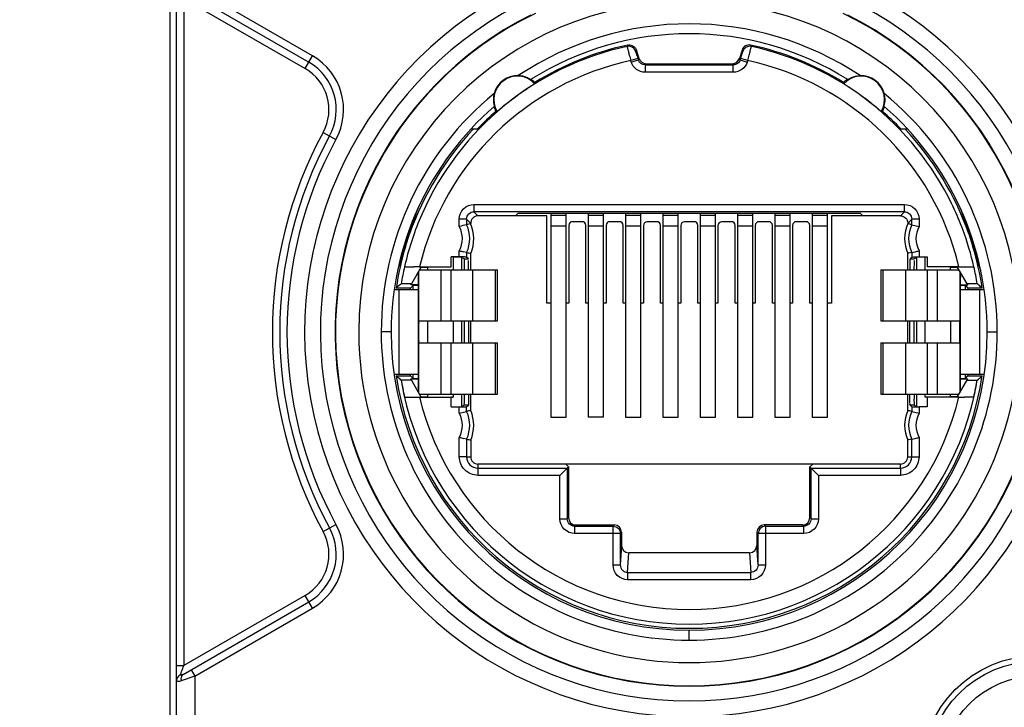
# Model space of a CAD drawing. Header units: millimetres. Extents: x 0 to 420, y 0 to 297.
# Tile 121 of 256: x 110.79 to 113.49, y 135.18 to 137.06. Entities that reach past the tile are written whole.
import ezdxf

# ---------------------------------------------------------------- set-up
doc = ezdxf.new("R2010")
doc.units = ezdxf.units.MM
doc.header["$LTSCALE"] = 23.1
doc.layers.get('0').update_dxf_attribs({"linetype": 'CONTINUOUS'})
doc.layers.add('DIM_PILOTEES', color=7, linetype='CONTINUOUS')
doc.styles.get("Standard").update_dxf_attribs({"font": 'txt', "width": 0.7})
doc.dimstyles.new('DIMSTYLE_4', dxfattribs={"dimtxt": 2.5, "dimasz": 3.5, "dimexe": 2, "dimexo": 0, "dimtad": 1, "dimdec": 0, "dimlfac": 10, "dimdsep": 46, "dimtxsty": 'Standard', "dimblk": '_FILLED', "dimblk1": '_FILLED', "dimblk2": '_FILLED', "dimcen": 0.09, "dimazin": 2, "dimtp": 0.8, "dimtm": 0.8, "dimtfac": 1, "dimtdec": 0, "dimtofl": 0, "dimtmove": 0, "dimatfit": 3, "dimldrblk": '_FILLED', "dimfxl": 0, "dimtolj": 1, "dimarcsym": 0})

# ---------------------------------------------------------------- blocks, each defined once
blk = doc.blocks.new('_FILLED')
at = {"color": 0, "linetype": 'ByBlock'}
blk.add_solid([(0, 0), (-1, 0.14286), (-1, -0.14286)], dxfattribs=at)
blk = doc.blocks.new('*D5')
at = {"layer": 'DIM_PILOTEES', "color": 2, "linetype": 'Continuous'}
for p, q in [((95.9146, 146.4487), (95.9146, 118.4025)), ((152.3359, 146.4487), (152.3359, 118.4025)), ((95.9146, 120.4025), (124.1252, 120.4025)), ((152.3359, 120.4025), (124.1252, 120.4025))]:
    blk.add_line(p, q, dxfattribs=at)
at = {"layer": 'DIM_PILOTEES', "color": 2, "linetype": 'Continuous', "xscale": 3.5, "yscale": 3.5, "zscale": 3.5, "rotation": 180}
blk.add_blockref('_FILLED', (95.9146, 120.4025), dxfattribs=at)
at = {"layer": 'DIM_PILOTEES', "color": 2, "linetype": 'Continuous', "xscale": 3.5, "yscale": 3.5, "zscale": 3.5}
blk.add_blockref('_FILLED', (152.3359, 120.4025), dxfattribs=at)
at = {"layer": 'DIM_PILOTEES', "color": 2, "linetype": 'Continuous', "insert": (124.7849, 123.5275), "char_height": 2.5, "width": 8.571429, "attachment_point": 2, "line_spacing_factor": 0.9}
blk.add_mtext('{\\ftxt;\\W0.0001;\\H0.0001;\\~}{\\ftxt;\\W2.2857142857;\\H2.5; }{\\ftxt;\\W0.0001;\\H0.0001;\\~}', dxfattribs=at)
blk = doc.blocks.new('*D15')
at = {"layer": 'DIM_PILOTEES', "color": 2, "linetype": 'Continuous'}
for p, q in [((124.1252, 214.622), (61.8067, 214.622)), ((63.8067, 214.622), (63.8067, 172.0345)), ((63.8067, 129.4471), (63.8067, 172.0345)), ((98.9554, 129.4471), (61.8067, 129.4471))]:
    blk.add_line(p, q, dxfattribs=at)
at = {"layer": 'DIM_PILOTEES', "color": 2, "linetype": 'Continuous', "xscale": 3.5, "yscale": 3.5, "zscale": 3.5}
for p, rotation in [((63.8067, 214.622), 90), ((63.8067, 129.4471), 270)]:
    blk.add_blockref('_FILLED', p, dxfattribs=dict(at, rotation=rotation))
at = {"layer": 'DIM_PILOTEES', "color": 2, "linetype": 'Continuous', "insert": (60.6817, 169.3713), "char_height": 2.5, "width": 11.785714, "attachment_point": 2, "rotation": 90, "line_spacing_factor": 0.9}
blk.add_mtext('{\\ftxt;\\W0.0001;\\H0.0001;\\~}{\\ftxt;\\W0.4285714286;\\H2.5; }{\\ftxt;\\W0.0001;\\H0.0001;\\~}{\\ftxt;\\W0.0001;\\H0.0001;\\~}{\\ftxt;\\W2.2857142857;\\H2.5; }{\\ftxt;\\W0.0001;\\H0.0001;\\~}{\\ftxt;\\W0.0001;\\H0.0001;\\~}{\\ftxt;\\W0.4285714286;\\H2.5; }{\\ftxt;\\W0.0001;\\H0.0001;\\~}', dxfattribs=at)

msp = doc.modelspace()

# ---------------------------------------------------------------- linework, layer by layer
at = {"color": 7, "linetype": 'Continuous'}
for p, q in [((111.2052, 137.4045), (111.2052, 135.0045)), ((111.2412, 137.1403), (111.5852, 136.9417)), ((111.5952, 136.9591), (111.2736, 137.1447)), ((111.2231, 135.2928), (111.2231, 137.1162)), ((111.2431, 137.1162), (111.5752, 136.9244)), ((111.2431, 137.1162), (111.2431, 135.2928)), ((112.4575, 136.9885), (112.4553, 136.9847)), ((112.4786, 136.9712), (112.4808, 136.9749)), ((112.4881, 136.9516), (112.4808, 136.9749)), ((112.7697, 136.9749), (112.7623, 136.9516)), ((112.7697, 136.9749), (112.7719, 136.9712)), ((112.7952, 136.9847), (112.793, 136.9885)), ((111.5752, 136.9244), (111.5952, 136.9591)), ((112.4845, 136.952), (112.4654, 136.946)), ((112.4666, 136.9422), (112.4654, 136.946)), ((112.4666, 136.9422), (112.4857, 136.9482)), ((112.4845, 136.952), (112.4857, 136.9482)), ((112.4881, 136.9516), (112.4857, 136.9482)), ((112.7648, 136.9482), (112.7623, 136.9516)), ((112.7648, 136.9482), (112.766, 136.952)), ((112.7648, 136.9482), (112.7839, 136.9422)), ((112.7851, 136.946), (112.766, 136.952)), ((112.7851, 136.946), (112.7839, 136.9422)), ((112.5048, 136.9342), (112.5072, 136.9376)), ((112.5048, 136.9342), (112.7457, 136.9342)), ((112.5048, 136.9342), (112.5048, 136.9142)), ((112.5072, 136.9376), (112.7433, 136.9376)), ((112.7433, 136.9376), (112.7457, 136.9342)), ((112.7457, 136.9142), (112.7457, 136.9342)), ((112.7457, 136.9142), (112.5048, 136.9142)), ((112.1501, 136.8465), (112.143, 136.8411)), ((112.0922, 136.8215), (112.0923, 136.8209)), ((112.1072, 136.8127), (112.1006, 136.8073)), ((113.1582, 136.8209), (113.1587, 136.8233)), ((113.1587, 136.8233), (113.16, 136.8304)), ((112.1006, 136.8073), (112.1, 136.8069)), ((113.151, 136.807), (113.1505, 136.8069)), ((112.0292, 136.7595), (112.0466, 136.7595)), ((113.2038, 136.7595), (113.2213, 136.7595)), ((111.6243, 136.7497), (111.6595, 136.7305)), ((111.8608, 136.4724), (111.8833, 136.5415)), ((112.0367, 136.553), (113.2137, 136.553)), ((112.0367, 136.553), (112.0367, 136.533)), ((113.2137, 136.533), (113.2137, 136.553)), ((113.3441, 136.5522), (113.3471, 136.546)), ((113.3672, 136.5415), (113.3896, 136.4724)), ((111.8779, 136.5303), (111.8324, 136.3903)), ((111.8948, 136.5272), (111.8904, 136.517)), ((113.2137, 136.533), (112.0367, 136.533)), ((112.0477, 136.522), (112.0367, 136.533)), ((112.2359, 136.522), (112.0477, 136.522)), ((112.1578, 136.5292), (112.1505, 136.522)), ((112.1578, 136.5292), (113.0927, 136.5292)), ((112.2359, 136.2835), (112.2359, 136.522)), ((112.2472, 136.5292), (112.2472, 135.9716)), ((112.2472, 136.5241), (112.2892, 136.5241)), ((112.2892, 135.9716), (112.2892, 136.5292)), ((112.3492, 136.5292), (112.3492, 135.9716)), ((112.3492, 136.5241), (112.3912, 136.5241)), ((112.3912, 135.9716), (112.3912, 136.5292)), ((112.4512, 136.5292), (112.4512, 135.9716)), ((112.4512, 136.5241), (112.4932, 136.5241)), ((112.4932, 135.9716), (112.4932, 136.5292)), ((112.5532, 136.5292), (112.5532, 135.9716)), ((112.5532, 136.5241), (112.5952, 136.5241)), ((112.5952, 135.9716), (112.5952, 136.5292)), ((112.6552, 136.5292), (112.6552, 135.9716)), ((112.6552, 136.5241), (112.6972, 136.5241)), ((112.6972, 135.9716), (112.6972, 136.5292)), ((112.7572, 136.5292), (112.7572, 135.9716)), ((112.7572, 136.5241), (112.7992, 136.5241)), ((112.7992, 135.9716), (112.7992, 136.5292)), ((112.8592, 136.5292), (112.8592, 135.9716)), ((112.8592, 136.5241), (112.9012, 136.5241)), ((112.9012, 135.9716), (112.9012, 136.5292)), ((112.9612, 136.5292), (112.9612, 135.9716)), ((112.9612, 136.5241), (113.0032, 136.5241)), ((113.0032, 135.9716), (113.0032, 136.5292)), ((113.2027, 136.522), (113.0146, 136.522)), ((113.0146, 136.522), (113.0146, 136.2835)), ((113.0927, 136.5292), (113.1, 136.522)), ((113.2137, 136.533), (113.2027, 136.522)), ((113.4181, 136.3903), (113.3726, 136.5303)), ((112.0167, 136.513), (111.9967, 136.513)), ((111.9967, 136.4926), (111.9967, 136.513)), ((112.0167, 136.513), (112.0277, 136.5009)), ((112.0167, 136.513), (112.0167, 136.4974)), ((112.0277, 136.5009), (112.0167, 136.4974)), ((112.2892, 136.4938), (112.2472, 136.4938)), ((112.2959, 136.4958), (112.2959, 136.2835)), ((112.3326, 136.5058), (112.3059, 136.5058)), ((112.3426, 136.2835), (112.3426, 136.4958)), ((112.3912, 136.4938), (112.3492, 136.4938)), ((112.3979, 136.4958), (112.3979, 136.2835)), ((112.4346, 136.5058), (112.4079, 136.5058)), ((112.4446, 136.2835), (112.4446, 136.4958)), ((112.4932, 136.4938), (112.4512, 136.4938)), ((112.4999, 136.4958), (112.4999, 136.2835)), ((112.5366, 136.5058), (112.5099, 136.5058)), ((112.5466, 136.2835), (112.5466, 136.4958)), ((112.5952, 136.4938), (112.5532, 136.4938)), ((112.6019, 136.4958), (112.6019, 136.2835)), ((112.6386, 136.5058), (112.6119, 136.5058)), ((112.6486, 136.2835), (112.6486, 136.4958)), ((112.6972, 136.4938), (112.6552, 136.4938)), ((112.7039, 136.4958), (112.7039, 136.2835)), ((112.7406, 136.5058), (112.7139, 136.5058)), ((112.7506, 136.2835), (112.7506, 136.4958)), ((112.7992, 136.4938), (112.7572, 136.4938)), ((112.8059, 136.4958), (112.8059, 136.2835)), ((112.8426, 136.5058), (112.8159, 136.5058)), ((112.8526, 136.2835), (112.8526, 136.4958)), ((112.9012, 136.4938), (112.8592, 136.4938)), ((112.9079, 136.4958), (112.9079, 136.2835)), ((112.9446, 136.5058), (112.9179, 136.5058)), ((112.9546, 136.2835), (112.9546, 136.4958)), ((113.0032, 136.4938), (112.9612, 136.4938)), ((113.2227, 136.5009), (113.2337, 136.513)), ((113.2337, 136.4974), (113.2227, 136.5009)), ((113.2537, 136.513), (113.2337, 136.513)), ((113.2337, 136.4974), (113.2337, 136.513)), ((113.2337, 136.4974), (113.2537, 136.4926)), ((113.2537, 136.513), (113.2537, 136.4926)), ((111.8493, 136.437), (111.8608, 136.4724)), ((113.3896, 136.4724), (113.4011, 136.437)), ((111.8287, 136.3736), (111.8493, 136.437)), ((113.4011, 136.437), (113.4217, 136.3736)), ((111.9967, 136.4094), (111.9742, 136.4094)), ((111.9742, 136.3828), (111.9742, 136.4094)), ((112.0032, 136.408), (111.9799, 136.4089)), ((111.9799, 136.4089), (111.9799, 136.3745)), ((111.9967, 136.4094), (111.9967, 136.4263)), ((112.0102, 136.4045), (112.0032, 136.408)), ((112.0032, 136.3745), (112.0032, 136.408)), ((112.0167, 136.4215), (112.0079, 136.4235)), ((112.0167, 136.4215), (112.0167, 136.4093)), ((112.0215, 136.4045), (112.0167, 136.4093)), ((112.0277, 136.3745), (112.0277, 136.4191)), ((113.2246, 136.4195), (113.2227, 136.4191)), ((113.2227, 136.3745), (113.2227, 136.4191)), ((113.2337, 136.4215), (113.2246, 136.4195)), ((113.2289, 136.4045), (113.2337, 136.4093)), ((113.2337, 136.4215), (113.2426, 136.4235)), ((113.2337, 136.4215), (113.2337, 136.4093)), ((113.2473, 136.408), (113.2403, 136.4045)), ((113.2706, 136.4089), (113.2473, 136.408)), ((113.2473, 136.3745), (113.2473, 136.408)), ((113.2537, 136.4263), (113.2537, 136.4094)), ((113.2537, 136.4094), (113.2762, 136.4094)), ((113.2706, 136.3745), (113.2706, 136.4089)), ((113.2762, 136.4094), (113.2762, 136.3828)), ((111.8469, 136.3825), (111.8727, 136.3828)), ((111.8925, 136.3825), (111.8656, 136.3359)), ((111.8879, 136.3828), (111.9742, 136.3828)), ((111.892, 136.3817), (111.9104, 136.3817)), ((111.9107, 136.3745), (111.9107, 136.3822)), ((112.0102, 136.4045), (112.0215, 136.4045)), ((113.2289, 136.4045), (113.2403, 136.4045)), ((113.3625, 136.3828), (113.2762, 136.3828)), ((113.3398, 136.3745), (113.3398, 136.3822)), ((113.34, 136.3817), (113.3585, 136.3817)), ((113.3849, 136.3359), (113.358, 136.3825)), ((113.3625, 136.3828), (113.37, 136.3828)), ((113.37, 136.3828), (113.377, 136.3828)), ((111.8838, 136.3545), (111.8838, 136.0547)), ((111.8857, 136.2345), (111.8857, 136.3708)), ((111.8878, 136.3745), (112.1012, 136.3745)), ((111.9462, 136.3745), (111.9462, 136.2345)), ((111.9747, 136.2345), (111.9747, 136.3745)), ((112.033, 136.3745), (112.033, 136.2345)), ((112.096, 136.2345), (112.096, 136.3745)), ((112.1012, 136.2345), (112.1012, 136.3745)), ((113.1493, 136.3745), (113.3627, 136.3745)), ((113.1493, 136.3745), (113.1493, 136.2345)), ((113.1544, 136.3745), (113.1544, 136.2345)), ((113.2175, 136.2345), (113.2175, 136.3745)), ((113.2757, 136.3745), (113.2757, 136.2345)), ((113.3042, 136.2345), (113.3042, 136.3745)), ((113.3648, 136.3708), (113.3648, 136.2345)), ((113.3667, 136.3565), (113.3667, 136.3542)), ((113.3667, 136.0545), (113.3667, 136.3542)), ((111.826, 136.3261), (111.8242, 136.3245)), ((111.8656, 136.3359), (111.8376, 136.3359)), ((111.8703, 136.3312), (111.8635, 136.3245)), ((111.8638, 136.3329), (111.8656, 136.3359)), ((111.8838, 136.3329), (111.8638, 136.3329)), ((111.8838, 136.3318), (111.8703, 136.3312)), ((111.8703, 136.3195), (111.8703, 136.3312)), ((113.3667, 136.3329), (113.3867, 136.3329)), ((113.3802, 136.3312), (113.3667, 136.3318)), ((113.3802, 136.3312), (113.387, 136.3245)), ((113.3802, 136.3195), (113.3802, 136.3312)), ((113.4129, 136.3359), (113.3849, 136.3359)), ((113.3849, 136.3359), (113.3867, 136.3329)), ((113.4263, 136.3245), (113.4219, 136.3283)), ((111.8838, 136.3195), (111.8191, 136.3195)), ((111.8635, 136.3245), (111.8242, 136.3245)), ((111.8317, 136.3195), (111.8317, 136.0895)), ((111.8635, 136.3195), (111.8635, 136.3245)), ((113.4314, 136.3195), (113.3667, 136.3195)), ((113.4263, 136.3245), (113.387, 136.3245)), ((113.387, 136.3245), (113.387, 136.3195)), ((113.4188, 136.3195), (113.4188, 136.0895)), ((112.2472, 136.2835), (112.2359, 136.2835)), ((112.2959, 136.2835), (112.2892, 136.2835)), ((112.3492, 136.2835), (112.3426, 136.2835)), ((112.3979, 136.2835), (112.3912, 136.2835)), ((112.4512, 136.2835), (112.4446, 136.2835)), ((112.4999, 136.2835), (112.4932, 136.2835)), ((112.5532, 136.2835), (112.5466, 136.2835)), ((112.6019, 136.2835), (112.5952, 136.2835)), ((112.6552, 136.2835), (112.6486, 136.2835)), ((112.7039, 136.2835), (112.6972, 136.2835)), ((112.7572, 136.2835), (112.7506, 136.2835)), ((112.8059, 136.2835), (112.7992, 136.2835)), ((112.8592, 136.2835), (112.8526, 136.2835)), ((112.9079, 136.2835), (112.9012, 136.2835)), ((112.9612, 136.2835), (112.9546, 136.2835)), ((113.0146, 136.2835), (113.0032, 136.2835)), ((111.8857, 136.2345), (112.1012, 136.2345)), ((111.9107, 136.1745), (111.9107, 136.2345)), ((111.9799, 136.2345), (111.9799, 136.1745)), ((112.0032, 136.1745), (112.0032, 136.2345)), ((112.0107, 136.1745), (112.0107, 136.2345)), ((112.0218, 136.2345), (112.0218, 136.1745)), ((112.0277, 136.1745), (112.0277, 136.2345)), ((113.1493, 136.2345), (113.3648, 136.2345)), ((113.2227, 136.1745), (113.2227, 136.2345)), ((113.2287, 136.1745), (113.2287, 136.2345)), ((113.2398, 136.2345), (113.2398, 136.1745)), ((113.2473, 136.1745), (113.2473, 136.2345)), ((113.2706, 136.1745), (113.2706, 136.2345)), ((113.3398, 136.2345), (113.3398, 136.1745)), ((111.8104, 136.2045), (111.7832, 136.2045)), ((113.4401, 136.2045), (113.4673, 136.2045)), ((111.8857, 136.1745), (112.1012, 136.1745)), ((111.8857, 136.0381), (111.8857, 136.1745)), ((111.9462, 136.1745), (111.9462, 136.0345)), ((111.9747, 136.0345), (111.9747, 136.1745)), ((112.033, 136.1745), (112.033, 136.0345)), ((112.096, 136.0345), (112.096, 136.1745)), ((112.1012, 136.0345), (112.1012, 136.1745)), ((113.1493, 136.1745), (113.3648, 136.1745)), ((113.1493, 136.1745), (113.1493, 136.0345)), ((113.1544, 136.1745), (113.1544, 136.0345)), ((113.2175, 136.0345), (113.2175, 136.1745)), ((113.2757, 136.1745), (113.2757, 136.0345)), ((113.3042, 136.0345), (113.3042, 136.1745)), ((113.3648, 136.1745), (113.3648, 136.0381)), ((111.8194, 136.0895), (111.8838, 136.0895)), ((111.8242, 136.0845), (111.8635, 136.0845)), ((111.8242, 136.0845), (111.8286, 136.0807)), ((111.8635, 136.0845), (111.8635, 136.0895)), ((111.8703, 136.0777), (111.8635, 136.0845)), ((111.8703, 136.0777), (111.8703, 136.0895)), ((113.3667, 136.0895), (113.4311, 136.0895)), ((113.3802, 136.0777), (113.3802, 136.0895)), ((113.3802, 136.0777), (113.387, 136.0845)), ((113.387, 136.0895), (113.387, 136.0845)), ((113.387, 136.0845), (113.4263, 136.0845)), ((113.4244, 136.0829), (113.4263, 136.0845)), ((111.8379, 136.073), (111.8376, 136.073)), ((111.8656, 136.073), (111.8379, 136.073)), ((111.8638, 136.076), (111.8838, 136.076)), ((111.8925, 136.0264), (111.8638, 136.076)), ((111.8703, 136.0777), (111.8838, 136.0771)), ((113.358, 136.0264), (113.3867, 136.076)), ((113.3667, 136.0771), (113.3802, 136.0777)), ((113.3667, 136.076), (113.3867, 136.076)), ((113.3849, 136.073), (113.4126, 136.073)), ((113.4126, 136.073), (113.4129, 136.073)), ((111.8838, 136.0524), (111.8838, 136.0547)), ((111.8878, 136.0345), (112.1012, 136.0345)), ((111.9107, 136.0267), (111.9107, 136.0345)), ((111.9799, 136.0345), (111.9799, 136.0266)), ((112.0032, 136.001), (112.0032, 136.0345)), ((112.0105, 136.0096), (112.0107, 136.0345)), ((112.0277, 135.9898), (112.0277, 136.0345)), ((113.1493, 136.0345), (113.3627, 136.0345)), ((113.2227, 135.9898), (113.2227, 136.0345)), ((113.2288, 136.0096), (113.2287, 136.0345)), ((113.2473, 136.001), (113.2473, 136.0345)), ((113.2706, 136.0266), (113.2706, 136.0345)), ((113.3398, 136.0267), (113.3398, 136.0345)), ((111.8471, 136.0264), (111.8475, 136.0264)), ((111.8475, 136.0264), (111.8734, 136.0261)), ((111.8879, 136.0261), (111.9742, 136.0261)), ((111.892, 136.0273), (111.9104, 136.0273)), ((111.9742, 135.9995), (111.9742, 136.0261)), ((111.9799, 136.0266), (111.9751, 136.0264)), ((111.9775, 136.0266), (111.9799, 136.0266)), ((112.0032, 136.001), (112.0102, 136.0045)), ((112.0215, 136.0045), (112.0102, 136.0045)), ((112.0167, 135.9997), (112.0215, 136.0045)), ((113.2403, 136.0045), (113.2289, 136.0045)), ((113.2289, 136.0045), (113.2337, 135.9997)), ((113.2403, 136.0045), (113.2473, 136.001)), ((113.2754, 136.0264), (113.2706, 136.0266)), ((113.3625, 136.0261), (113.2762, 136.0261)), ((113.2762, 136.0261), (113.2762, 135.9995)), ((113.3585, 136.0273), (113.34, 136.0273)), ((113.403, 136.0264), (113.378, 136.0261)), ((113.4034, 136.0264), (113.403, 136.0264)), ((111.9742, 135.9995), (111.9967, 135.9995)), ((111.9967, 135.9826), (111.9967, 135.9995)), ((111.9967, 135.9826), (112.0167, 135.9874)), ((112.0167, 135.9874), (112.0167, 135.9997)), ((113.2337, 135.9997), (113.2337, 135.9874)), ((113.2337, 135.9874), (113.2537, 135.9826)), ((113.2762, 135.9995), (113.2537, 135.9995)), ((113.2537, 135.9995), (113.2537, 135.9826)), ((112.2472, 135.9716), (112.2892, 135.9716)), ((112.3912, 135.9716), (112.3492, 135.9716)), ((112.4512, 135.9716), (112.4932, 135.9716)), ((112.5532, 135.9716), (112.5952, 135.9716)), ((112.6552, 135.9716), (112.6972, 135.9716)), ((112.7572, 135.9716), (112.7992, 135.9716)), ((112.8592, 135.9716), (112.9012, 135.9716)), ((112.9612, 135.9716), (113.0032, 135.9716)), ((111.9967, 135.8635), (111.9967, 135.9163)), ((112.0167, 135.9115), (112.0079, 135.9135)), ((112.0167, 135.9115), (112.0167, 135.8635)), ((112.0277, 135.9091), (112.0277, 135.8635)), ((113.2246, 135.9095), (113.2227, 135.9091)), ((113.2227, 135.8635), (113.2227, 135.9091)), ((113.2337, 135.9115), (113.2246, 135.9095)), ((113.2337, 135.9115), (113.2426, 135.9135)), ((113.2337, 135.8635), (113.2337, 135.9115)), ((113.2537, 135.9163), (113.2537, 135.8635)), ((112.0167, 135.8635), (111.9967, 135.8635)), ((112.0167, 135.8635), (112.0277, 135.8635)), ((113.2027, 135.8435), (112.0477, 135.8435)), ((112.0477, 135.8435), (112.0477, 135.8325)), ((112.2952, 135.8358), (112.2876, 135.8435)), ((112.9629, 135.8435), (112.9552, 135.8358)), ((113.2027, 135.8325), (113.2027, 135.8435)), ((113.2227, 135.8635), (113.2537, 135.8635)), ((112.0477, 135.8325), (112.2919, 135.8325)), ((112.0477, 135.8325), (112.0477, 135.8125)), ((112.2919, 135.8325), (112.2719, 135.8125)), ((112.2862, 135.8267), (112.2832, 135.8238)), ((112.2919, 135.8325), (112.2952, 135.8358)), ((112.2919, 135.8325), (112.2919, 135.6936)), ((112.2952, 135.8358), (112.2952, 135.697)), ((112.9552, 135.8358), (112.9786, 135.8125)), ((112.9552, 135.697), (112.9552, 135.8358)), ((112.9586, 135.8325), (113.2027, 135.8325)), ((112.9586, 135.6936), (112.9586, 135.8325)), ((112.9643, 135.8267), (112.9673, 135.8238)), ((113.2027, 135.8325), (113.2027, 135.8125)), ((112.2719, 135.8125), (112.0477, 135.8125)), ((112.2719, 135.6936), (112.2719, 135.8125)), ((113.2027, 135.8125), (112.9786, 135.8125)), ((112.9786, 135.8125), (112.9786, 135.6936)), ((112.2719, 135.6936), (112.2919, 135.6936)), ((112.2952, 135.697), (112.2919, 135.6936)), ((112.9586, 135.6936), (112.9552, 135.697)), ((112.9586, 135.6936), (112.9786, 135.6936)), ((111.6243, 135.6593), (111.6595, 135.6784)), ((112.3119, 135.6736), (112.3152, 135.677)), ((112.3119, 135.6736), (112.4169, 135.6736)), ((112.3119, 135.6736), (112.3119, 135.6536)), ((112.4369, 135.6536), (112.3119, 135.6536)), ((112.3152, 135.677), (112.4202, 135.677)), ((112.4202, 135.677), (112.4169, 135.6736)), ((112.4169, 135.5677), (112.4169, 135.6736)), ((112.4369, 135.6536), (112.4402, 135.657)), ((112.4369, 135.6536), (112.4369, 135.5677)), ((112.4402, 135.657), (112.4402, 135.6211)), ((112.8102, 135.657), (112.8136, 135.6536)), ((112.8102, 135.657), (112.8102, 135.6211)), ((112.9386, 135.6536), (112.8136, 135.6536)), ((112.8136, 135.5677), (112.8136, 135.6536)), ((112.9352, 135.677), (112.8302, 135.677)), ((112.8336, 135.6736), (112.8302, 135.677)), ((112.8336, 135.6736), (112.9386, 135.6736)), ((112.8336, 135.6736), (112.8336, 135.5677)), ((112.9352, 135.677), (112.9386, 135.6736)), ((112.9386, 135.6536), (112.9386, 135.6736)), ((112.4402, 135.6211), (112.4369, 135.5677)), ((112.4569, 135.5472), (112.4602, 135.601)), ((112.7903, 135.601), (112.4602, 135.601)), ((112.7903, 135.601), (112.7936, 135.5472)), ((112.8136, 135.5677), (112.8102, 135.6211)), ((112.4169, 135.5677), (112.4369, 135.5677)), ((112.4569, 135.5472), (112.7936, 135.5472)), ((112.4569, 135.5472), (112.4569, 135.5274)), ((112.7936, 135.5274), (112.7936, 135.5472)), ((112.8136, 135.5677), (112.8336, 135.5677)), ((112.7936, 135.5274), (112.4569, 135.5274)), ((111.2412, 135.2686), (111.5852, 135.4672)), ((111.5752, 135.4845), (111.2431, 135.2928)), ((111.5952, 135.4499), (111.5752, 135.4845)), ((111.2736, 135.2642), (111.5952, 135.4499)), ((112.6252, 135.3622), (112.6252, 135.3897)), ((111.2231, 135.2928), (111.2431, 135.2928)), ((111.2636, 135.2815), (111.2736, 135.2642)), ((111.2236, 135.0045), (111.2236, 135.2526)), ((111.2736, 135.2642), (111.2363, 135.2513)), ((111.2736, 135.2642), (111.2736, 135.0045))]:
    msp.add_line(p, q, dxfattribs=at)
for points in [[(112.2798, 135.8203), (112.2761, 135.8165), (112.2719, 135.8125)], [(112.2919, 135.8325), (112.2915, 135.8321), (112.2904, 135.831)], [(112.9586, 135.8325), (112.959, 135.832), (112.9601, 135.8309)], [(112.9707, 135.8203), (112.9745, 135.8166), (112.9786, 135.8125)]]:
    msp.add_lwpolyline(points, dxfattribs=at)
for radius in [0.315, 0.3, 0.26]:
    msp.add_circle((113.5752, 135.0045), radius, dxfattribs=at)
for centre, radius, start, end in [((112.6252, 136.2045), 1.0516, 115.0345, 64.9655), ((112.6252, 136.2045), 1.0083, 115.4834, 64.5166), ((112.6252, 136.2045), 0.9036, 0, 180), ((112.6252, 136.2045), 0.9683, 116.5861, 63.4139), ((112.6252, 136.2045), 0.967, 115.7881, 64.2099), ((112.6252, 136.2045), 0.842, 56.2883, 123.7117), ((112.6252, 136.2045), 0.8148, 57.8425, 122.1575), ((112.6252, 136.2045), 0.7986, 102.2857, 156.1623), ((112.6252, 136.2045), 0.8018, 102.0748, 121.768), ((112.4595, 136.9652), 0.02, 17.4902, 102.1913), ((112.7889, 136.9687), 0.0202, 78.3942, 161.9853), ((112.7909, 136.9652), 0.02, 77.8066, 162.5098), ((112.6252, 136.2045), 0.8018, 58.232, 77.9251), ((112.6252, 136.2045), 0.7986, 25.8177, 77.7142), ((111.5102, 136.8118), 0.17, 331.4287, 60), ((112.6252, 136.2045), 0.7586, 102.1632, 166.4009), ((112.6252, 136.2045), 0.7586, 13.5991, 77.8367), ((111.5102, 136.8118), 0.13, 331.4287, 60.0001), ((111.5102, 136.8118), 0.15, 331.4287, 60), ((112.1553, 136.8395), 0.0642, 42.4774, 210.5224), ((112.1554, 136.8394), 0.0655, 87.7992, 165.2008), ((112.1553, 136.8395), 0.0668, 44.2661, 56.3294), ((113.0951, 136.8395), 0.0668, 123.6706, 135.7339), ((113.0951, 136.8395), 0.0642, 329.4774, 137.5224), ((113.0951, 136.8394), 0.0655, 14.7992, 92.2008), ((111.9415, 136.9185), 0.2636, 352.2461, 352.9489), ((113.309, 136.9185), 0.2637, 187.0549, 187.7575), ((112.6252, 136.2045), 0.842, 129.2883, 180), ((112.156, 136.8393), 0.0662, 165.2655, 171.9343), ((112.6827, 136.1274), 0.8948, 127.0947, 127.4925), ((112.6252, 136.2045), 0.842, 0, 50.7117), ((112.6252, 136.2045), 0.8148, 130.8435, 180.0002), ((112.1553, 136.8395), 0.0668, 196.3241, 208.7339), ((113.0951, 136.8395), 0.0668, 331.2661, 343.3738), ((112.6252, 136.2045), 0.8148, 0, 49.1567), ((112.6252, 136.2045), 0.8018, 131.232, 136.1929), ((112.1423, 137.0671), 0.2637, 260.0551, 260.7577), ((113.1065, 137.0766), 0.2732, 279.379, 279.9431), ((112.6252, 136.2045), 0.8018, 43.8071, 48.768), ((112.6252, 136.2045), 0.81, 136.7498, 160.6845), ((112.6252, 136.2045), 0.81, 19.316, 43.2502), ((112.6255, 136.2045), 1.14, 151.4287, 208.5713), ((112.6255, 136.2045), 1.12, 151.4287, 208.5713), ((112.6255, 136.2045), 1.1, 151.4287, 208.5713), ((112.6265, 136.2051), 0.7971, 20.4927, 25.3194), ((112.6258, 136.2045), 0.7991, 156.9817, 167.1284), ((112.1646, 135.8344), 0.6793, 102.5732, 104.3076), ((111.9362, 136.4595), 0.069, 331.2607, 28.7392), ((111.9362, 136.4595), 0.089, 334.7554, 25.2444), ((111.9362, 136.4595), 0.1, 336.2057, 24.3702), ((113.3142, 136.4595), 0.1, 155.6298, 203.7943), ((113.3142, 136.4595), 0.089, 154.7556, 205.2446), ((113.3142, 136.4595), 0.069, 151.2608, 208.7393), ((112.626, 136.205), 0.7977, 12.8634, 20.4872), ((112.6252, 136.2045), 0.81, 163.316, 171.4804), ((112.6252, 136.2045), 0.81, 8.5196, 16.6841), ((112.152, 137.0335), 0.6267, 255.6559, 256.7049), ((112.2413, 137.4296), 1.0328, 257.468, 258.0658), ((113.1, 137.0277), 0.6208, 283.2821, 284.3408), ((112.6252, 136.2045), 0.7985, 167.1154, 170.5232), ((111.8874, 131.9598), 4.423, 89.9927, 90.1896), ((112.6252, 136.2045), 0.7985, 9.4768, 12.8854), ((113.6241, 136.3553), 1.7403, 179.5985, 180.027), ((111.5437, 136.3553), 1.823, 0.0361, 0.3256), ((113.2169, 134.7075), 2.1341, 130.2648, 130.6734), ((112.0334, 134.7073), 2.1343, 49.4173, 49.7342), ((112.6252, 136.2044), 0.9036, 179.9988, 0.0012), ((112.6252, 136.2044), 0.8422, 179.9989, 270.0031), ((112.6252, 136.2045), 0.815, 180.0002, 360), ((112.6253, 136.2044), 0.8422, 269.9967, 0.0012), ((112.6252, 136.2045), 0.81, 188.5196, 351.4804), ((112.0334, 137.7016), 2.1343, 310.2665, 310.6734), ((113.2172, 137.7017), 2.1344, 229.4167, 229.7324), ((112.6252, 136.2045), 0.7986, 189.4734, 350.5266), ((112.6252, 136.2045), 0.7983, 189.48, 192.8885), ((112.6252, 136.2045), 0.7983, 347.1115, 350.52), ((113.7068, 136.0536), 1.823, 180.0361, 180.3256), ((111.6264, 136.0536), 1.7403, 359.5985, 0.027), ((111.8877, 140.5641), 4.538, 269.819, 270.003), ((112.6252, 136.2045), 0.7586, 193.5991, 346.4009), ((113.3631, 140.4465), 4.4204, 269.9927, 270.1927), ((111.9362, 135.9495), 0.069, 331.259, 28.7393), ((112.2108, 135.1197), 0.8891, 101.8843, 102.6095), ((111.9362, 135.9495), 0.089, 334.7556, 25.2446), ((111.9362, 135.9495), 0.1, 336.2057, 23.7943), ((113.3142, 135.9495), 0.1, 156.2057, 203.7943), ((113.0396, 135.1197), 0.8891, 77.3906, 78.1157), ((113.3142, 135.9495), 0.089, 154.7554, 205.2444), ((113.3142, 135.9495), 0.069, 151.2607, 208.7412), ((112.151, 136.5199), 0.623, 255.6639, 256.7192), ((112.241, 136.918), 1.0311, 257.4654, 258.0642), ((113.1008, 136.5147), 0.6177, 283.2722, 284.3367), ((112.0477, 135.8635), 0.031, 180.0002, 269.9991), ((112.0477, 135.8635), 0.02, 179.998, 269.9987), ((113.2027, 135.8635), 0.031, 270.0003, 359.9999), ((113.2027, 135.8635), 0.02, 269.9998, 359.9999), ((111.5102, 135.5971), 0.13, 299.9997, 28.5713), ((111.5102, 135.5971), 0.15, 300, 28.5713), ((111.5102, 135.5971), 0.17, 300, 28.5713), ((112.8336, 135.6536), 0.02, 90.0044, 179.9962), ((112.3153, 134.9213), 1.1347, 160.8937, 161.0827), ((111.2431, 135.2483), 0.0211, 113.17, 122.7969)]:
    msp.add_arc(centre, radius, start, end, dxfattribs=at)
for centre, major_axis, ratio, start_param, end_param in [((112.5072, 136.9576), (-0.0118, -0.0161), 0.999941, 5.650531, 6.915839), ((112.7433, 136.9576), (-0.0118, 0.0161), 0.999941, 8.792124, 10.057432), ((112.3059, 136.4958), (0.00707, -0.00707), 0.999924, 2.356233, 3.926953), ((112.3326, 136.4958), (0.00707, 0.00707), 0.999924, 5.497825, 7.068545), ((112.4079, 136.4958), (0.00707, -0.00707), 0.999924, 2.356233, 3.926953), ((112.4346, 136.4958), (-0.00707, -0.00707), 0.999924, 8.639457, 10.210163), ((112.8159, 136.4958), (-0.00707, 0.00707), 0.999924, -0.78536, 0.78536), ((112.9179, 136.4958), (0.00707, -0.00707), 0.999924, 2.356233, 3.926953), ((112.9446, 136.4958), (0.00707, 0.00707), 0.999924, 5.497825, 7.068545), ((112.0102, 136.3745), (0, 0.03), 0.017455, -1.570796, -0.008718), ((112.0215, 136.3745), (0, 0.03), 0.008727, -1.570796, -0.594506), ((113.2289, 136.3745), (0, 0.03), 0.008727, 0.008718, 1.570796), ((113.2403, 136.3745), (0, 0.03), 0.017455, 0.59453, 1.570796), ((112.3152, 135.697), (0.0141, 0.0141), 0.999924, 8.63938, 10.210138), ((112.9352, 135.697), (0.0141, -0.0141), 0.999924, -0.78536, 0.785398), ((112.4202, 135.657), (0.0141, 0.0141), 0.999924, -0.785398, 0.785398), ((112.8302, 135.657), (0.0141, -0.0141), 0.999924, 8.63938, 10.210176), ((112.4602, 135.6212), (-0.0013, -0.0202), 0.990231, -1.508171, 0.061411), ((112.7902, 135.6212), (-0.0013, 0.0202), 0.990231, -3.203004, -1.633422)]:
    msp.add_ellipse(centre, major_axis=major_axis, ratio=ratio, start_param=start_param, end_param=end_param, dxfattribs=at)
for points, knots in [([(112.4553, 136.9847), (112.455, 136.9837), (112.4572, 136.9798), (112.4582, 136.9719), (112.4618, 136.96), (112.4641, 136.9509), (112.4654, 136.946)], [0, 0, 0, 0, 0.07853, 0.29595, 0.619365, 1, 1, 1, 1]), ([(112.4786, 136.9712), (112.4786, 136.9692), (112.4817, 136.963), (112.4831, 136.9565), (112.4845, 136.952)], [0, 0, 0, 0, 0.298401, 1, 1, 1, 1]), ([(112.766, 136.952), (112.7674, 136.9565), (112.7689, 136.9629), (112.7717, 136.9692), (112.7719, 136.9712)], [0, 0, 0, 0, 0.700827, 1, 1, 1, 1]), ([(112.7851, 136.946), (112.7864, 136.9509), (112.7887, 136.96), (112.7923, 136.9719), (112.7934, 136.9798), (112.7954, 136.9837), (112.7952, 136.9847)], [0, 0, 0, 0, 0.380241, 0.703448, 0.920981, 1, 1, 1, 1]), ([(112.5048, 136.9142), (112.4965, 136.9142), (112.4795, 136.9198), (112.4691, 136.9343), (112.4666, 136.9422)], [0, 0, 0, 0, 0.499906, 1, 1, 1, 1]), ([(112.7839, 136.9422), (112.7815, 136.9343), (112.7709, 136.9198), (112.754, 136.9143), (112.7457, 136.9142)], [0, 0, 0, 0, 0.499909, 1, 1, 1, 1]), ([(112.1915, 136.8944), (112.1913, 136.8942), (112.1904, 136.8953), (112.1885, 136.8959), (112.1854, 136.8979), (112.1794, 136.9005), (112.1702, 136.9037), (112.1621, 136.9047), (112.1579, 136.9049)], [0, 0, 0, 0, 0.021042, 0.083485, 0.185606, 0.3187, 0.643049, 1, 1, 1, 1]), ([(113.059, 136.8944), (113.0592, 136.8942), (113.0601, 136.8953), (113.0619, 136.8959), (113.065, 136.8979), (113.071, 136.9005), (113.0803, 136.9037), (113.0883, 136.9047), (113.0926, 136.9049)], [0, 0, 0, 0, 0.019584, 0.083768, 0.185144, 0.317766, 0.642479, 1, 1, 1, 1]), ([(112.2027, 136.8829), (112.2027, 136.8824), (112.2006, 136.8818), (112.1981, 136.8794), (112.1928, 136.8763), (112.1832, 136.8698), (112.1686, 136.86), (112.1565, 136.8513), (112.1501, 136.8465)], [0, 0, 0, 0, 0.021041, 0.080288, 0.175145, 0.30147, 0.625864, 1, 1, 1, 1]), ([(113.1505, 136.8069), (113.1501, 136.8068), (113.1489, 136.8086), (113.1458, 136.8103), (113.1413, 136.8145), (113.1323, 136.8217), (113.1186, 136.8328), (113.1004, 136.8466), (113.0819, 136.86), (113.0672, 136.8698), (113.0577, 136.8763), (113.0524, 136.8794), (113.0499, 136.8818), (113.0478, 136.8824), (113.0478, 136.8829)], [0, 0, 0, 0, 0.010518, 0.040141, 0.087567, 0.150724, 0.312909, 0.499999, 0.687088, 0.849275, 0.912433, 0.959859, 0.989483, 1, 1, 1, 1]), ([(112.0905, 136.8486), (112.0898, 136.8439), (112.0897, 136.8377), (112.0903, 136.8316), (112.0905, 136.8303)], [0, 0, 0, 0, 0.776518, 1, 1, 1, 1]), ([(112.138, 136.8374), (112.1349, 136.835), (112.1245, 136.8269), (112.1143, 136.8186), (112.1072, 136.8127)], [0, 0, 0, 0, 0.296415, 1, 1, 1, 1]), ([(113.16, 136.8304), (113.1603, 136.8323), (113.1611, 136.8409), (113.1601, 136.8497), (113.1584, 136.8562)], [0, 0, 0, 0, 0.222823, 1, 1, 1, 1]), ([(112.0905, 136.8303), (112.0906, 136.8292), (112.0911, 136.8263), (112.0917, 136.8234), (112.0922, 136.8215)], [0, 0, 0, 0, 0.349002, 1, 1, 1, 1]), ([(112.0167, 136.513), (112.0167, 136.518), (112.0211, 136.5286), (112.0316, 136.533), (112.0367, 136.533)], [0, 0, 0, 0, 0.5, 1, 1, 1, 1]), ([(112.0477, 136.522), (112.0425, 136.522), (112.0315, 136.5173), (112.0274, 136.5061), (112.0277, 136.5009)], [0, 0, 0, 0, 0.499675, 1, 1, 1, 1]), ([(113.2027, 136.522), (113.208, 136.522), (113.219, 136.5173), (113.2231, 136.5061), (113.2228, 136.5009)], [0, 0, 0, 0, 0.499409, 1, 1, 1, 1]), ([(113.2137, 136.533), (113.2188, 136.533), (113.2294, 136.5286), (113.2337, 136.518), (113.2337, 136.513)], [0, 0, 0, 0, 0.5, 1, 1, 1, 1]), ([(112.0167, 136.4093), (112.0164, 136.4096), (112.014, 136.4089), (112.0103, 136.4096), (112.0039, 136.4093), (111.9993, 136.4094), (111.9967, 136.4094)], [0, 0, 0, 0, 0.078401, 0.295682, 0.619132, 1, 1, 1, 1]), ([(113.2337, 136.4093), (113.2341, 136.4096), (113.2365, 136.4089), (113.2402, 136.4096), (113.2466, 136.4093), (113.2512, 136.4094), (113.2537, 136.4094)], [0, 0, 0, 0, 0.078572, 0.295856, 0.619192, 1, 1, 1, 1]), ([(113.377, 136.3828), (113.3802, 136.3828), (113.3891, 136.3827), (113.3979, 136.3829), (113.4035, 136.3825)], [0, 0, 0, 0, 0.364218, 1, 1, 1, 1]), ([(111.8854, 136.2345), (111.8846, 136.2345), (111.8862, 136.2297), (111.8846, 136.2252), (111.8853, 136.2152), (111.885, 136.2045), (111.8853, 136.1938), (111.8846, 136.1837), (111.8862, 136.1792), (111.8846, 136.1745), (111.8854, 136.1745)], [0, 0, 0, 0, 0.038135, 0.146537, 0.308687, 0.499965, 0.691248, 0.853418, 0.961856, 1, 1, 1, 1]), ([(113.3651, 136.1745), (113.3659, 136.1745), (113.3643, 136.1792), (113.3659, 136.1837), (113.3652, 136.1938), (113.3655, 136.2045), (113.3652, 136.2151), (113.3659, 136.2252), (113.3643, 136.2297), (113.3659, 136.2345), (113.3651, 136.2345)], [0, 0, 0, 0, 0.038135, 0.146528, 0.308676, 0.499944, 0.691235, 0.853439, 0.961881, 1, 1, 1, 1]), ([(112.0218, 136.0345), (112.0218, 136.0307), (112.0216, 136.0237), (112.0221, 136.0142), (112.021, 136.0085), (112.0221, 136.005), (112.0215, 136.0045)], [0, 0, 0, 0, 0.380702, 0.704063, 0.921391, 1, 1, 1, 1]), ([(113.2398, 136.0345), (113.2398, 136.0307), (113.24, 136.0237), (113.2395, 136.0141), (113.2408, 136.0088), (113.2396, 136.0048), (113.2403, 136.0045)], [0, 0, 0, 0, 0.380613, 0.703898, 0.921207, 1, 1, 1, 1]), ([(112.0102, 136.0045), (112.0106, 136.0047), (112.01, 136.007), (112.0104, 136.0083), (112.0105, 136.0096)], [0, 0, 0, 0, 0.26387, 1, 1, 1, 1]), ([(113.2289, 136.0045), (113.2286, 136.0048), (113.2292, 136.0068), (113.2288, 136.0083), (113.2288, 136.0096)], [0, 0, 0, 0, 0.263111, 1, 1, 1, 1]), ([(111.9967, 135.9995), (111.9993, 135.9995), (112.0039, 135.9996), (112.0103, 135.9993), (112.014, 136), (112.0164, 135.9993), (112.0167, 135.9997)], [0, 0, 0, 0, 0.380875, 0.704328, 0.921606, 1, 1, 1, 1]), ([(113.2337, 135.9997), (113.2341, 135.9993), (113.2365, 136), (113.2402, 135.9993), (113.2466, 135.9996), (113.2512, 135.9995), (113.2537, 135.9995)], [0, 0, 0, 0, 0.078404, 0.295685, 0.619134, 1, 1, 1, 1]), ([(112.0477, 135.8125), (112.0348, 135.8128), (112.0077, 135.8234), (111.9971, 135.8505), (111.9967, 135.8635)], [0, 0, 0, 0, 0.499986, 1, 1, 1, 1]), ([(113.2537, 135.8635), (113.2534, 135.8505), (113.2427, 135.8235), (113.2157, 135.8128), (113.2027, 135.8125)], [0, 0, 0, 0, 0.499998, 1, 1, 1, 1]), ([(112.3119, 135.6736), (112.3068, 135.6736), (112.2963, 135.678), (112.2919, 135.6885), (112.2919, 135.6936)], [0, 0, 0, 0, 0.5, 1, 1, 1, 1]), ([(112.9586, 135.6936), (112.9586, 135.6885), (112.9542, 135.678), (112.9437, 135.6736), (112.9386, 135.6736)], [0, 0, 0, 0, 0.5, 1, 1, 1, 1]), ([(112.4569, 135.5274), (112.4467, 135.5277), (112.4252, 135.536), (112.4173, 135.5575), (112.4169, 135.5677)], [0, 0, 0, 0, 0.49974, 1, 1, 1, 1]), ([(112.4369, 135.5677), (112.4369, 135.5625), (112.441, 135.5517), (112.4517, 135.5472), (112.4569, 135.5472)], [0, 0, 0, 0, 0.499292, 1, 1, 1, 1]), ([(112.8336, 135.5677), (112.8333, 135.5575), (112.8252, 135.5361), (112.8038, 135.5276), (112.7936, 135.5274)], [0, 0, 0, 0, 0.500186, 1, 1, 1, 1]), ([(112.8136, 135.5677), (112.8136, 135.5625), (112.8095, 135.5517), (112.7988, 135.5472), (112.7936, 135.5472)], [0, 0, 0, 0, 0.499299, 1, 1, 1, 1]), ([(111.2236, 135.2526), (111.2235, 135.2551), (111.2231, 135.2685), (111.2231, 135.2819), (111.2231, 135.2928)], [0, 0, 0, 0, 0.189729, 1, 1, 1, 1]), ([(111.2348, 135.2678), (111.2352, 135.2691), (111.2374, 135.2763), (111.2399, 135.2834), (111.2418, 135.2892)], [0, 0, 0, 0, 0.18879, 1, 1, 1, 1]), ([(111.2363, 135.2513), (111.2334, 135.2502), (111.2288, 135.2473), (111.2237, 135.251), (111.2236, 135.2526)], [0, 0, 0, 0, 0.664095, 1, 1, 1, 1]), ([(111.2412, 135.2686), (111.2402, 135.268), (111.2385, 135.2672), (111.2365, 135.266), (111.2345, 135.2662), (111.2347, 135.2673), (111.2348, 135.2678)], [0, 0, 0, 0, 0.414695, 0.698746, 0.838071, 1, 1, 1, 1]), ([(111.2412, 135.2686), (111.2374, 135.2664), (111.2349, 135.2591), (111.2359, 135.253), (111.2363, 135.2513)], [0, 0, 0, 0, 0.709767, 1, 1, 1, 1])]:
    msp.add_open_spline(points, degree=3, knots=knots, dxfattribs=at)
for points in [[(112.4575, 136.9885), (112.4592, 136.9888), (112.4609, 136.9889), (112.4625, 136.9889)], [(112.4625, 136.9889), (112.4702, 136.9885), (112.4784, 136.9822), (112.4808, 136.9749)], [(112.5048, 136.9342), (112.4969, 136.9342), (112.4881, 136.9407), (112.4857, 136.9482)], [(112.7648, 136.9482), (112.7635, 136.9442), (112.7609, 136.9406), (112.7575, 136.9381)], [(112.7575, 136.9381), (112.7542, 136.9357), (112.7499, 136.9342), (112.7457, 136.9342)], [(111.9967, 136.513), (111.9968, 136.5232), (112.0013, 136.534), (112.0085, 136.5412)], [(112.0085, 136.5412), (112.0157, 136.5484), (112.0265, 136.5529), (112.0367, 136.553)], [(113.2137, 136.553), (113.2239, 136.5529), (113.2348, 136.5484), (113.242, 136.5412)], [(113.242, 136.5412), (113.2492, 136.534), (113.2537, 136.5232), (113.2537, 136.513)], [(112.5099, 136.5058), (112.5052, 136.5058), (112.4999, 136.5005), (112.4999, 136.4958)], [(112.5437, 136.5029), (112.5419, 136.5047), (112.5391, 136.5058), (112.5366, 136.5058)], [(112.5466, 136.4958), (112.5466, 136.4984), (112.5455, 136.5011), (112.5437, 136.5029)], [(112.6119, 136.5058), (112.6072, 136.5058), (112.6019, 136.5005), (112.6019, 136.4958)], [(112.6457, 136.5029), (112.6439, 136.5047), (112.6411, 136.5058), (112.6386, 136.5058)], [(112.6486, 136.4958), (112.6486, 136.4984), (112.6475, 136.5011), (112.6457, 136.5029)], [(112.7139, 136.5058), (112.7092, 136.5058), (112.7039, 136.5005), (112.7039, 136.4958)], [(112.7477, 136.5029), (112.7459, 136.5047), (112.7431, 136.5058), (112.7406, 136.5058)], [(112.7506, 136.4958), (112.7506, 136.4984), (112.7495, 136.5011), (112.7477, 136.5029)], [(112.8497, 136.5029), (112.8479, 136.5047), (112.8451, 136.5058), (112.8426, 136.5058)], [(112.8526, 136.4958), (112.8526, 136.4984), (112.8515, 136.5011), (112.8497, 136.5029)], [(112.2836, 135.6654), (112.2765, 135.6726), (112.272, 135.6834), (112.2719, 135.6936)], [(112.9786, 135.6936), (112.9785, 135.6834), (112.974, 135.6726), (112.9668, 135.6654)], [(112.3119, 135.6536), (112.3017, 135.6537), (112.2909, 135.6582), (112.2836, 135.6654)], [(112.4169, 135.6736), (112.422, 135.6736), (112.4275, 135.6714), (112.4311, 135.6678)], [(112.4311, 135.6678), (112.4347, 135.6642), (112.4369, 135.6587), (112.4369, 135.6536)], [(112.9668, 135.6654), (112.9596, 135.6582), (112.9488, 135.6537), (112.9386, 135.6536)], [(111.2317, 135.2661), (111.2273, 135.2632), (111.2237, 135.2578), (111.2236, 135.2526)]]:
    msp.add_open_spline(points, degree=3, dxfattribs=at)

# ---------------------------------------------------------------- dimensions: what is measured, and where the dimension line sits
at = {"layer": 'DIM_PILOTEES', "color": 2, "linetype": 'Continuous'}
dim = msp.add_linear_dim(base=(63.8067, 214.622), p1=(98.9554, 129.4471), p2=(124.1252, 214.622), angle=90, text='{\\ftxt;\\W0.0001;\\H0.0001;\\~}{\\ftxt;\\W0.4285714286;\\H2.5; }{\\ftxt;\\W0.0001;\\H0.0001;\\~}{\\ftxt;\\W0.0001;\\H0.0001;\\~}{\\ftxt;\\W2.2857142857;\\H2.5; }{\\ftxt;\\W0.0001;\\H0.0001;\\~}{\\ftxt;\\W0.0001;\\H0.0001;\\~}{\\ftxt;\\W0.4285714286;\\H2.5; }{\\ftxt;\\W0.0001;\\H0.0001;\\~}', dimstyle='DIMSTYLE_4', dxfattribs=at)
dim.commit()
dim.dimension.update_dxf_attribs({"geometry": '*D15', "text_midpoint": (63.8067, 172.2285), "dimtype": 160})
dim = msp.add_linear_dim(base=(152.3359, 120.4025), p1=(95.9146, 146.4487), p2=(152.3359, 146.4487), text='{\\ftxt;\\W0.0001;\\H0.0001;\\~}{\\ftxt;\\W2.2857142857;\\H2.5; }{\\ftxt;\\W0.0001;\\H0.0001;\\~}', dimstyle='DIMSTYLE_4', dxfattribs=at)
dim.commit()
dim.dimension.update_dxf_attribs({"geometry": '*D5', "text_midpoint": (124.4277, 120.4025), "dimtype": 160})

doc.saveas('drawing.dxf')
